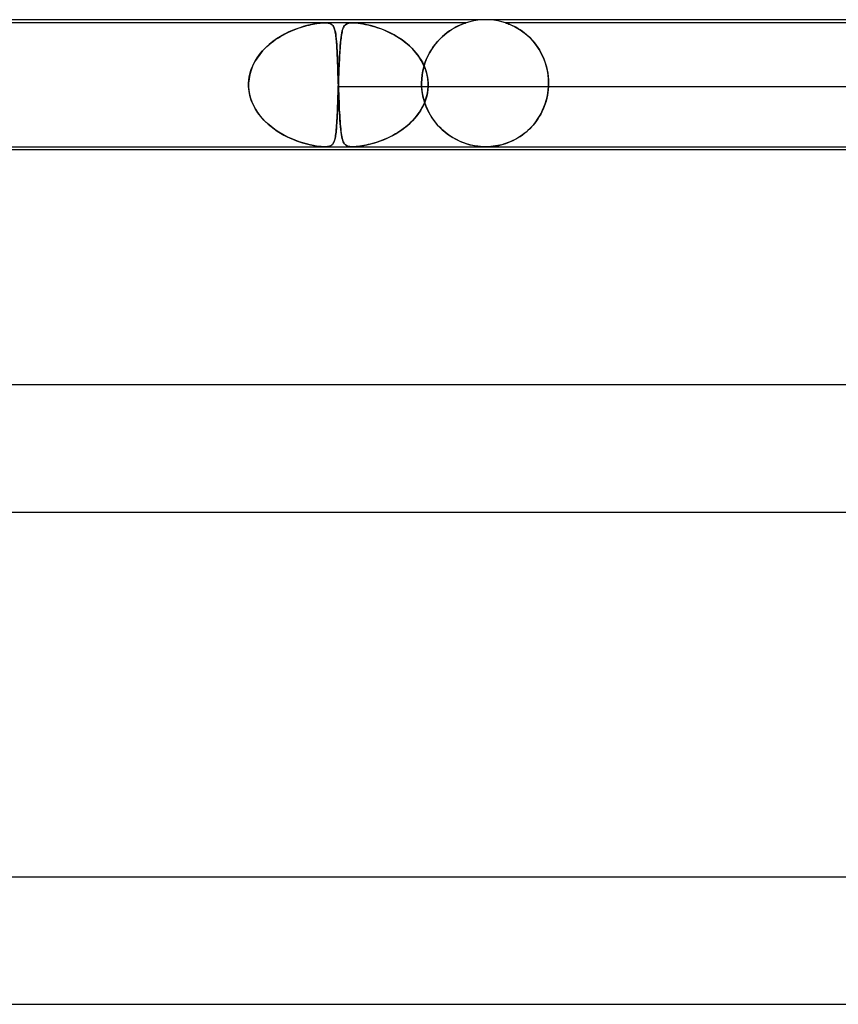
# Model space of a CAD drawing. Header units: millimetres. Extents: x -485 to 485, y -2 to 310.
# Tile 54 of 82: x 66 to 92, y 279 to 310. Entities that reach past the tile are written whole.
import ezdxf

# ---------------------------------------------------------------- set-up
doc = ezdxf.new("R2010")
doc.units = ezdxf.units.MM
doc.layers.add('HIDDEN', color=7, linetype='Continuous')
doc.layers.add('THICK', color=7, linetype='Continuous')

msp = doc.modelspace()

# ---------------------------------------------------------------- linework, layer by layer
at = {"layer": 'HIDDEN'}
for p, q in [((81, 310), (80.873, 309.996)), ((81.127, 309.996), (81, 310)), ((75.926, 309.9), (57.717, 309.9)), ((75.019, 309.706), (74.899, 309.658)), ((74.936, 309.673), (75.011, 309.703)), ((75.011, 309.703), (75.085, 309.73)), ((75.137, 309.748), (75.019, 309.706)), ((75.085, 309.73), (75.158, 309.755)), ((75.251, 309.784), (75.137, 309.748)), ((75.158, 309.755), (75.228, 309.777)), ((75.228, 309.777), (75.297, 309.797)), ((75.362, 309.814), (75.251, 309.784)), ((75.297, 309.797), (75.365, 309.815)), ((75.468, 309.84), (75.362, 309.814)), ((75.365, 309.815), (75.431, 309.831)), ((75.431, 309.831), (75.496, 309.846)), ((75.568, 309.86), (75.468, 309.84)), ((75.496, 309.846), (75.558, 309.859)), ((75.558, 309.859), (75.618, 309.869)), ((75.656, 309.876), (75.568, 309.86)), ((75.618, 309.869), (75.675, 309.879)), ((75.729, 309.886), (75.656, 309.876)), ((75.675, 309.879), (75.731, 309.886)), ((75.789, 309.893), (75.729, 309.886)), ((75.731, 309.886), (75.784, 309.892)), ((75.784, 309.892), (75.835, 309.897)), ((75.838, 309.897), (75.789, 309.893)), ((75.835, 309.897), (75.883, 309.899)), ((75.883, 309.899), (75.838, 309.897)), ((75.883, 309.899), (75.926, 309.9)), ((75.926, 309.9), (75.883, 309.899)), ((75.926, 309.9), (75.965, 309.899)), ((75.966, 309.899), (75.926, 309.9)), ((80.376, 309.9), (75.926, 309.9)), ((75.965, 309.899), (76, 309.897)), ((76.002, 309.897), (75.966, 309.899)), ((76, 309.897), (76.032, 309.893)), ((76.035, 309.892), (76.002, 309.897)), ((76.032, 309.893), (76.064, 309.886)), ((76.063, 309.886), (76.035, 309.892)), ((76.088, 309.879), (76.063, 309.886)), ((76.064, 309.886), (76.096, 309.876)), ((76.111, 309.869), (76.088, 309.879)), ((76.096, 309.876), (76.128, 309.86)), ((76.131, 309.859), (76.111, 309.869)), ((76.128, 309.86), (76.157, 309.84)), ((76.149, 309.846), (76.131, 309.859)), ((76.166, 309.831), (76.149, 309.846)), ((76.157, 309.84), (76.181, 309.814)), ((76.18, 309.815), (76.166, 309.831)), ((76.193, 309.797), (76.18, 309.815)), ((76.181, 309.814), (76.202, 309.784)), ((76.205, 309.777), (76.193, 309.797)), ((76.202, 309.784), (76.219, 309.748)), ((76.216, 309.755), (76.205, 309.777)), ((76.226, 309.73), (76.216, 309.755)), ((76.219, 309.748), (76.235, 309.706)), ((76.236, 309.703), (76.226, 309.73)), ((76.235, 309.706), (76.248, 309.658)), ((76.244, 309.673), (76.236, 309.703)), ((76.478, 309.647), (76.494, 309.7)), ((76.5, 309.719), (76.489, 309.686)), ((76.494, 309.7), (76.511, 309.745)), ((76.512, 309.748), (76.5, 309.719)), ((76.511, 309.745), (76.53, 309.783)), ((76.525, 309.774), (76.512, 309.748)), ((76.539, 309.797), (76.525, 309.774)), ((76.53, 309.783), (76.552, 309.814)), ((76.555, 309.817), (76.539, 309.797)), ((76.552, 309.814), (76.577, 309.84)), ((76.573, 309.836), (76.555, 309.817)), ((76.594, 309.853), (76.573, 309.836)), ((76.577, 309.84), (76.606, 309.861)), ((76.619, 309.867), (76.594, 309.853)), ((76.606, 309.861), (76.64, 309.877)), ((76.648, 309.879), (76.619, 309.867)), ((76.64, 309.877), (76.681, 309.888)), ((76.683, 309.889), (76.648, 309.879)), ((76.681, 309.888), (76.728, 309.896)), ((76.725, 309.896), (76.683, 309.889)), ((76.775, 309.899), (76.725, 309.896)), ((76.728, 309.896), (76.784, 309.9)), ((76.836, 309.9), (76.775, 309.899)), ((76.784, 309.9), (76.846, 309.899)), ((76.907, 309.896), (76.836, 309.9)), ((76.846, 309.899), (76.912, 309.896)), ((76.986, 309.888), (76.907, 309.896)), ((76.912, 309.896), (76.982, 309.889)), ((76.982, 309.889), (77.055, 309.879)), ((77.072, 309.877), (76.986, 309.888)), ((77.055, 309.879), (77.13, 309.867)), ((77.166, 309.861), (77.072, 309.877)), ((77.13, 309.867), (77.206, 309.853)), ((77.266, 309.84), (77.166, 309.861)), ((77.206, 309.853), (77.283, 309.836)), ((77.372, 309.814), (77.266, 309.84)), ((77.283, 309.836), (77.359, 309.817)), ((77.359, 309.817), (77.435, 309.797)), ((77.484, 309.783), (77.372, 309.814)), ((77.435, 309.797), (77.513, 309.774)), ((77.603, 309.745), (77.484, 309.783)), ((77.513, 309.774), (77.594, 309.748)), ((77.594, 309.748), (77.677, 309.719)), ((77.727, 309.7), (77.603, 309.745)), ((77.677, 309.719), (77.762, 309.686)), ((77.854, 309.647), (77.727, 309.7)), ((79.931, 309.693), (79.858, 309.646)), ((79.921, 309.687), (79.992, 309.73)), ((80.001, 309.735), (79.931, 309.693)), ((79.992, 309.73), (80.06, 309.767)), ((80.068, 309.771), (80.001, 309.735)), ((80.06, 309.767), (80.123, 309.799)), ((80.13, 309.802), (80.068, 309.771)), ((80.123, 309.799), (80.181, 309.825)), ((80.187, 309.828), (80.13, 309.802)), ((80.181, 309.825), (80.232, 309.847)), ((80.238, 309.85), (80.187, 309.828)), ((80.232, 309.847), (80.276, 309.865)), ((80.281, 309.867), (80.238, 309.85)), ((80.276, 309.865), (80.311, 309.878)), ((80.314, 309.879), (80.281, 309.867)), ((80.311, 309.878), (80.337, 309.887)), ((80.338, 309.888), (80.314, 309.879)), ((80.337, 309.887), (80.355, 309.893)), ((80.355, 309.893), (80.338, 309.888)), ((80.355, 309.893), (80.367, 309.897)), ((80.366, 309.897), (80.355, 309.893)), ((80.373, 309.899), (80.366, 309.897)), ((80.367, 309.897), (80.373, 309.899)), ((80.373, 309.899), (80.375, 309.9)), ((80.375, 309.9), (80.373, 309.899)), ((80.497, 309.936), (80.376, 309.9)), ((80.621, 309.964), (80.497, 309.936)), ((80.747, 309.984), (80.621, 309.964)), ((80.873, 309.996), (80.747, 309.984)), ((81.253, 309.984), (81.127, 309.996)), ((81.379, 309.964), (81.253, 309.984)), ((81.503, 309.936), (81.379, 309.964)), ((81.624, 309.9), (81.503, 309.936)), ((81.628, 309.899), (81.624, 309.9)), ((81.624, 309.9), (81.629, 309.899)), ((107.376, 309.9), (81.624, 309.9)), ((81.638, 309.896), (81.628, 309.899)), ((81.629, 309.899), (81.642, 309.894)), ((81.655, 309.889), (81.638, 309.896)), ((81.642, 309.894), (81.663, 309.887)), ((81.681, 309.88), (81.655, 309.889)), ((81.663, 309.887), (81.693, 309.876)), ((81.714, 309.868), (81.681, 309.88)), ((81.693, 309.876), (81.728, 309.862)), ((81.754, 309.852), (81.714, 309.868)), ((81.728, 309.862), (81.767, 309.846)), ((81.8, 309.832), (81.754, 309.852)), ((81.767, 309.846), (81.809, 309.828)), ((81.85, 309.809), (81.8, 309.832)), ((81.809, 309.828), (81.853, 309.808)), ((81.905, 309.782), (81.85, 309.809)), ((81.853, 309.808), (81.901, 309.784)), ((81.901, 309.784), (81.951, 309.757)), ((81.962, 309.752), (81.905, 309.782)), ((81.951, 309.757), (82.005, 309.727)), ((82.022, 309.717), (81.962, 309.752)), ((82.005, 309.727), (82.061, 309.692)), ((82.085, 309.677), (82.022, 309.717)), ((82.061, 309.692), (82.119, 309.654)), ((74.411, 309.397), (74.293, 309.313)), ((74.314, 309.328), (74.389, 309.382)), ((74.389, 309.382), (74.466, 309.432)), ((74.532, 309.473), (74.411, 309.397)), ((74.466, 309.432), (74.545, 309.48)), ((74.655, 309.541), (74.532, 309.473)), ((74.545, 309.48), (74.624, 309.525)), ((74.624, 309.525), (74.703, 309.567)), ((74.777, 309.603), (74.655, 309.541)), ((74.703, 309.567), (74.781, 309.605)), ((74.899, 309.658), (74.777, 309.603)), ((74.781, 309.605), (74.859, 309.641)), ((74.859, 309.641), (74.936, 309.673)), ((76.252, 309.641), (76.244, 309.673)), ((76.248, 309.658), (76.26, 309.603)), ((76.259, 309.605), (76.252, 309.641)), ((76.266, 309.567), (76.259, 309.605)), ((76.26, 309.603), (76.27, 309.541)), ((76.272, 309.525), (76.266, 309.567)), ((76.27, 309.541), (76.279, 309.473)), ((76.278, 309.48), (76.272, 309.525)), ((76.284, 309.432), (76.278, 309.48)), ((76.279, 309.473), (76.288, 309.397)), ((76.289, 309.382), (76.284, 309.432)), ((76.288, 309.397), (76.295, 309.313)), ((76.294, 309.328), (76.289, 309.382)), ((76.432, 309.362), (76.442, 309.444)), ((76.438, 309.417), (76.432, 309.361)), ((76.445, 309.471), (76.438, 309.417)), ((76.442, 309.444), (76.453, 309.519)), ((76.453, 309.521), (76.445, 309.471)), ((76.453, 309.519), (76.465, 309.587)), ((76.461, 309.568), (76.453, 309.521)), ((76.47, 309.611), (76.461, 309.568)), ((76.465, 309.587), (76.478, 309.647)), ((76.479, 309.65), (76.47, 309.611)), ((76.489, 309.686), (76.479, 309.65)), ((77.762, 309.686), (77.848, 309.65)), ((77.848, 309.65), (77.935, 309.611)), ((77.984, 309.587), (77.854, 309.647)), ((77.935, 309.611), (78.022, 309.568)), ((78.113, 309.519), (77.984, 309.587)), ((78.022, 309.568), (78.11, 309.521)), ((78.11, 309.521), (78.196, 309.471)), ((78.24, 309.444), (78.113, 309.519)), ((78.196, 309.471), (78.281, 309.417)), ((78.362, 309.362), (78.24, 309.444)), ((78.281, 309.417), (78.363, 309.361)), ((79.48, 309.314), (79.551, 309.39)), ((79.562, 309.401), (79.489, 309.324)), ((79.551, 309.39), (79.623, 309.46)), ((79.635, 309.471), (79.562, 309.401)), ((79.623, 309.46), (79.697, 309.525)), ((79.71, 309.535), (79.635, 309.471)), ((79.697, 309.525), (79.772, 309.584)), ((79.784, 309.593), (79.71, 309.535)), ((79.772, 309.584), (79.847, 309.638)), ((79.858, 309.646), (79.784, 309.593)), ((79.847, 309.638), (79.921, 309.687)), ((82.15, 309.632), (82.085, 309.677)), ((82.119, 309.654), (82.178, 309.611)), ((82.218, 309.581), (82.15, 309.632)), ((82.178, 309.611), (82.238, 309.565)), ((82.286, 309.525), (82.218, 309.581)), ((82.238, 309.565), (82.299, 309.513)), ((82.355, 309.462), (82.286, 309.525)), ((82.299, 309.513), (82.36, 309.458)), ((82.424, 309.394), (82.355, 309.462)), ((82.36, 309.458), (82.419, 309.399)), ((82.419, 309.399), (82.477, 309.336)), ((82.492, 309.319), (82.424, 309.394)), ((73.968, 309.018), (74.032, 309.086)), ((74.071, 309.124), (73.97, 309.019)), ((74.032, 309.086), (74.099, 309.151)), ((74.179, 309.221), (74.071, 309.124)), ((74.099, 309.151), (74.168, 309.213)), ((74.168, 309.213), (74.24, 309.272)), ((74.293, 309.313), (74.179, 309.221)), ((74.24, 309.272), (74.314, 309.328)), ((76.298, 309.272), (76.294, 309.328)), ((76.295, 309.313), (76.302, 309.221)), ((76.302, 309.213), (76.298, 309.272)), ((76.302, 309.221), (76.308, 309.124)), ((76.306, 309.151), (76.302, 309.213)), ((76.31, 309.086), (76.306, 309.151)), ((76.308, 309.124), (76.314, 309.019)), ((76.314, 309.018), (76.31, 309.086)), ((76.4, 308.961), (76.407, 309.073)), ((76.409, 309.106), (76.404, 309.035)), ((76.407, 309.073), (76.415, 309.176)), ((76.415, 309.174), (76.409, 309.106)), ((76.415, 309.176), (76.423, 309.273)), ((76.42, 309.239), (76.415, 309.174)), ((76.426, 309.302), (76.42, 309.239)), ((76.423, 309.273), (76.432, 309.362)), ((76.432, 309.361), (76.426, 309.302)), ((78.48, 309.273), (78.362, 309.362)), ((78.363, 309.361), (78.443, 309.302)), ((78.443, 309.302), (78.52, 309.239)), ((78.592, 309.176), (78.48, 309.273)), ((78.52, 309.239), (78.595, 309.174)), ((78.698, 309.073), (78.592, 309.176)), ((78.595, 309.174), (78.666, 309.106)), ((78.666, 309.106), (78.734, 309.035)), ((78.797, 308.961), (78.698, 309.073)), ((79.284, 309.055), (79.346, 309.147)), ((79.351, 309.154), (79.287, 309.059)), ((79.346, 309.147), (79.411, 309.233)), ((79.419, 309.242), (79.351, 309.154)), ((79.411, 309.233), (79.48, 309.314)), ((79.489, 309.324), (79.419, 309.242)), ((82.477, 309.336), (82.533, 309.269)), ((82.558, 309.237), (82.492, 309.319)), ((82.533, 309.269), (82.587, 309.199)), ((82.621, 309.151), (82.558, 309.237)), ((82.587, 309.199), (82.638, 309.125)), ((82.681, 309.058), (82.621, 309.151)), ((82.638, 309.125), (82.688, 309.048)), ((73.793, 308.792), (73.718, 308.67)), ((73.746, 308.718), (73.796, 308.797)), ((73.877, 308.909), (73.793, 308.792)), ((73.796, 308.797), (73.85, 308.873)), ((73.85, 308.873), (73.907, 308.947)), ((73.97, 309.019), (73.877, 308.909)), ((73.907, 308.947), (73.968, 309.018)), ((76.314, 309.019), (76.319, 308.909)), ((76.317, 308.947), (76.314, 309.018)), ((76.321, 308.873), (76.317, 308.947)), ((76.319, 308.909), (76.324, 308.792)), ((76.324, 308.797), (76.321, 308.873)), ((76.327, 308.718), (76.324, 308.797)), ((76.324, 308.792), (76.329, 308.67)), ((76.386, 308.717), (76.393, 308.843)), ((76.391, 308.804), (76.386, 308.722)), ((76.395, 308.883), (76.391, 308.804)), ((76.393, 308.843), (76.4, 308.961)), ((76.4, 308.96), (76.395, 308.883)), ((76.404, 309.035), (76.4, 308.96)), ((78.734, 309.035), (78.798, 308.96)), ((78.887, 308.843), (78.797, 308.961)), ((78.798, 308.96), (78.858, 308.883)), ((78.858, 308.883), (78.914, 308.804)), ((78.968, 308.717), (78.887, 308.843)), ((78.914, 308.804), (78.965, 308.722)), ((79.123, 308.746), (79.172, 308.854)), ((79.172, 308.854), (79.123, 308.744)), ((79.227, 308.959), (79.172, 308.854)), ((79.172, 308.854), (79.226, 308.957)), ((79.226, 308.957), (79.284, 309.055)), ((79.287, 309.059), (79.227, 308.959)), ((82.737, 308.96), (82.681, 309.058)), ((82.688, 309.048), (82.734, 308.966)), ((82.734, 308.966), (82.777, 308.882)), ((82.789, 308.856), (82.737, 308.96)), ((82.777, 308.882), (82.816, 308.794)), ((82.836, 308.746), (82.789, 308.856)), ((82.816, 308.794), (82.852, 308.704)), ((73.592, 308.374), (73.623, 308.464)), ((73.655, 308.542), (73.604, 308.411)), ((73.623, 308.464), (73.659, 308.551)), ((73.718, 308.67), (73.655, 308.542)), ((73.659, 308.551), (73.7, 308.636)), ((73.7, 308.636), (73.746, 308.718)), ((76.33, 308.636), (76.327, 308.718)), ((76.329, 308.67), (76.334, 308.542)), ((76.333, 308.551), (76.33, 308.636)), ((76.336, 308.464), (76.333, 308.551)), ((76.334, 308.542), (76.338, 308.411)), ((76.34, 308.374), (76.336, 308.464)), ((76.374, 308.462), (76.371, 308.372)), ((76.374, 308.445), (76.38, 308.584)), ((76.378, 308.551), (76.374, 308.462)), ((76.382, 308.638), (76.378, 308.551)), ((76.38, 308.584), (76.386, 308.717)), ((76.386, 308.722), (76.382, 308.638)), ((78.965, 308.722), (79.011, 308.638)), ((79.038, 308.584), (78.968, 308.717)), ((79.011, 308.638), (79.053, 308.551)), ((79.043, 308.508), (79.014, 308.385)), ((79.015, 308.39), (79.044, 308.513)), ((79.095, 308.445), (79.038, 308.584)), ((79.079, 308.628), (79.043, 308.508)), ((79.044, 308.513), (79.081, 308.632)), ((79.053, 308.551), (79.089, 308.462)), ((79.123, 308.744), (79.079, 308.628)), ((79.081, 308.632), (79.123, 308.746)), ((79.089, 308.462), (79.119, 308.372)), ((82.877, 308.632), (82.836, 308.746)), ((82.852, 308.704), (82.884, 308.61)), ((82.911, 308.513), (82.877, 308.632)), ((82.884, 308.61), (82.911, 308.513)), ((82.939, 308.39), (82.911, 308.513)), ((82.911, 308.513), (82.934, 308.414)), ((73.534, 308.095), (73.547, 308.189)), ((73.565, 308.276), (73.54, 308.139)), ((73.547, 308.189), (73.566, 308.282)), ((73.604, 308.411), (73.565, 308.276)), ((73.566, 308.282), (73.592, 308.374)), ((76.338, 308.411), (76.343, 308.276)), ((76.343, 308.282), (76.34, 308.374)), ((76.346, 308.189), (76.343, 308.282)), ((76.343, 308.276), (76.348, 308.139)), ((76.349, 308.095), (76.346, 308.189)), ((76.356, 308), (76.362, 308.152)), ((76.363, 308.187), (76.36, 308.093)), ((76.362, 308.152), (76.368, 308.301)), ((76.367, 308.279), (76.363, 308.187)), ((76.371, 308.372), (76.367, 308.279)), ((76.368, 308.301), (76.374, 308.445)), ((78.979, 308.133), (78.993, 308.263)), ((78.992, 308.259), (78.979, 308.13)), ((79.014, 308.385), (78.992, 308.259)), ((78.993, 308.263), (79.015, 308.39)), ((79.139, 308.301), (79.095, 308.445)), ((79.119, 308.372), (79.144, 308.279)), ((79.168, 308.152), (79.139, 308.301)), ((79.144, 308.279), (79.163, 308.187)), ((79.163, 308.187), (79.175, 308.093)), ((79.181, 308), (79.168, 308.152)), ((82.934, 308.414), (82.952, 308.313)), ((82.959, 308.262), (82.939, 308.39)), ((82.952, 308.313), (82.965, 308.21)), ((82.972, 308.132), (82.959, 308.262)), ((82.965, 308.21), (82.973, 308.105)), ((73.527, 307.983), (73.528, 308)), ((73.528, 308), (73.527, 307.983)), ((73.527, 307.967), (73.527, 307.983)), ((73.527, 307.983), (73.527, 307.967)), ((73.527, 307.95), (73.527, 307.967)), ((73.527, 307.967), (73.527, 307.95)), ((73.527, 307.933), (73.527, 307.95)), ((73.527, 307.95), (73.527, 307.933)), ((73.527, 307.917), (73.527, 307.933)), ((73.527, 307.933), (73.527, 307.917)), ((73.528, 307.9), (73.527, 307.917)), ((73.527, 307.917), (73.528, 307.9)), ((73.54, 308.139), (73.528, 308)), ((73.528, 308), (73.534, 308.095)), ((73.54, 307.754), (73.528, 307.9)), ((73.528, 307.9), (73.538, 307.774)), ((76.348, 308.139), (76.352, 308)), ((76.352, 308), (76.349, 308.095)), ((76.353, 307.9), (76.349, 307.797)), ((76.349, 307.792), (76.353, 307.9)), ((76.352, 308), (76.353, 307.983)), ((76.353, 307.983), (76.352, 308)), ((76.353, 307.983), (76.354, 307.967)), ((76.354, 307.967), (76.353, 307.983)), ((76.354, 307.933), (76.353, 307.917)), ((76.353, 307.917), (76.354, 307.933)), ((76.353, 307.917), (76.353, 307.9)), ((76.353, 307.9), (76.353, 307.917)), ((76.353, 307.9), (92.622, 307.9)), ((76.354, 307.967), (76.354, 307.95)), ((76.354, 307.95), (76.354, 307.967)), ((76.354, 307.95), (76.355, 307.933)), ((76.355, 307.95), (76.354, 307.933)), ((76.355, 307.933), (76.354, 307.95)), ((76.354, 307.933), (76.355, 307.95)), ((76.356, 307.983), (76.355, 307.967)), ((76.355, 307.967), (76.356, 307.983)), ((76.355, 307.967), (76.355, 307.95)), ((76.355, 307.95), (76.355, 307.967)), ((76.355, 307.933), (76.355, 307.917)), ((76.355, 307.917), (76.355, 307.933)), ((76.355, 307.917), (76.356, 307.9)), ((76.356, 307.9), (76.355, 307.917)), ((76.36, 308.093), (76.356, 308)), ((76.356, 308), (76.356, 307.983)), ((76.356, 307.983), (76.356, 308)), ((76.356, 307.9), (76.36, 307.774)), ((76.361, 307.754), (76.356, 307.9)), ((78.975, 308), (78.979, 308.133)), ((78.979, 308.13), (78.975, 308)), ((78.975, 308), (78.975, 307.983)), ((78.975, 307.983), (78.975, 308)), ((78.975, 307.983), (78.975, 307.967)), ((78.975, 307.967), (78.975, 307.983)), ((78.975, 307.967), (78.975, 307.95)), ((78.975, 307.95), (78.975, 307.967)), ((78.975, 307.95), (78.976, 307.933)), ((78.976, 307.933), (78.975, 307.95)), ((78.976, 307.933), (78.976, 307.917)), ((78.976, 307.917), (78.976, 307.933)), ((78.976, 307.917), (78.977, 307.9)), ((78.977, 307.9), (78.976, 307.917)), ((78.994, 307.724), (78.977, 307.9)), ((78.977, 307.9), (78.988, 307.771)), ((79.173, 307.792), (79.181, 307.9)), ((79.181, 307.9), (79.174, 307.797)), ((79.175, 308.093), (79.181, 308)), ((79.182, 307.983), (79.181, 308)), ((79.181, 308), (79.182, 307.983)), ((79.181, 307.9), (79.182, 307.917)), ((79.182, 307.917), (79.181, 307.9)), ((79.181, 307.9), (95.451, 307.9)), ((79.182, 307.967), (79.182, 307.983)), ((79.182, 307.983), (79.182, 307.967)), ((79.182, 307.95), (79.182, 307.967)), ((79.182, 307.967), (79.182, 307.95)), ((79.182, 307.933), (79.182, 307.95)), ((79.182, 307.95), (79.182, 307.933)), ((79.182, 307.917), (79.182, 307.933)), ((79.182, 307.933), (79.182, 307.917)), ((82.965, 307.787), (82.973, 307.9)), ((82.973, 307.9), (82.966, 307.805)), ((82.976, 308), (82.972, 308.132)), ((82.973, 308.105), (82.976, 308)), ((82.973, 307.9), (82.974, 307.917)), ((82.974, 307.917), (82.973, 307.9)), ((82.974, 307.917), (82.975, 307.933)), ((82.975, 307.933), (82.974, 307.917)), ((82.975, 307.95), (82.976, 307.967)), ((82.976, 307.967), (82.975, 307.95)), ((82.975, 307.933), (82.975, 307.95)), ((82.975, 307.95), (82.975, 307.933)), ((82.976, 307.983), (82.976, 308)), ((82.976, 308), (82.976, 307.983)), ((82.976, 307.967), (82.976, 307.983)), ((82.976, 307.983), (82.976, 307.967)), ((73.538, 307.774), (73.559, 307.65)), ((73.568, 307.61), (73.54, 307.754)), ((73.559, 307.65), (73.591, 307.528)), ((73.61, 307.469), (73.568, 307.61)), ((73.591, 307.528), (73.633, 307.409)), ((76.338, 307.476), (76.342, 307.58)), ((76.342, 307.596), (76.339, 307.499)), ((76.346, 307.696), (76.342, 307.596)), ((76.342, 307.58), (76.345, 307.686)), ((76.345, 307.686), (76.349, 307.792)), ((76.349, 307.797), (76.346, 307.696)), ((76.36, 307.774), (76.365, 307.65)), ((76.367, 307.61), (76.361, 307.754)), ((76.365, 307.65), (76.37, 307.528)), ((76.372, 307.469), (76.367, 307.61)), ((76.37, 307.528), (76.375, 307.409)), ((78.988, 307.771), (79.007, 307.644)), ((79.027, 307.55), (78.994, 307.724)), ((79.007, 307.644), (79.034, 307.52)), ((79.074, 307.382), (79.027, 307.55)), ((79.102, 307.476), (79.134, 307.58)), ((79.138, 307.596), (79.11, 307.499)), ((79.134, 307.58), (79.158, 307.686)), ((79.159, 307.696), (79.138, 307.596)), ((79.158, 307.686), (79.173, 307.792)), ((79.174, 307.797), (79.159, 307.696)), ((82.92, 307.527), (82.897, 307.438)), ((82.902, 307.456), (82.929, 307.565)), ((82.94, 307.619), (82.92, 307.527)), ((82.929, 307.565), (82.95, 307.675)), ((82.955, 307.711), (82.94, 307.619)), ((82.95, 307.675), (82.965, 307.787)), ((82.966, 307.805), (82.955, 307.711)), ((73.666, 307.332), (73.61, 307.469)), ((73.633, 307.409), (73.684, 307.295)), ((73.736, 307.199), (73.666, 307.332)), ((73.684, 307.295), (73.743, 307.186)), ((76.328, 307.221), (76.325, 307.134)), ((76.327, 307.179), (76.331, 307.275)), ((76.332, 307.311), (76.328, 307.221)), ((76.331, 307.275), (76.334, 307.375)), ((76.335, 307.403), (76.332, 307.311)), ((76.334, 307.375), (76.338, 307.476)), ((76.339, 307.499), (76.335, 307.403)), ((76.378, 307.332), (76.372, 307.469)), ((76.375, 307.409), (76.38, 307.295)), ((76.385, 307.199), (76.378, 307.332)), ((76.38, 307.295), (76.385, 307.186)), ((78.989, 307.221), (78.937, 307.134)), ((78.965, 307.179), (79.018, 307.275)), ((79.035, 307.311), (78.989, 307.221)), ((79.018, 307.275), (79.063, 307.375)), ((79.034, 307.52), (79.069, 307.399)), ((79.075, 307.403), (79.035, 307.311)), ((79.063, 307.375), (79.102, 307.476)), ((79.069, 307.399), (79.11, 307.283)), ((79.136, 307.221), (79.074, 307.382)), ((79.11, 307.499), (79.075, 307.403)), ((79.11, 307.283), (79.158, 307.171)), ((79.21, 307.067), (79.136, 307.221)), ((82.788, 307.147), (82.831, 307.247)), ((82.839, 307.266), (82.805, 307.184)), ((82.831, 307.247), (82.869, 307.35)), ((82.869, 307.351), (82.839, 307.266)), ((82.869, 307.35), (82.902, 307.456)), ((82.897, 307.438), (82.869, 307.351)), ((73.817, 307.072), (73.736, 307.199)), ((73.743, 307.186), (73.81, 307.081)), ((73.81, 307.081), (73.884, 306.981)), ((73.908, 306.951), (73.817, 307.072)), ((73.884, 306.981), (73.964, 306.886)), ((74.009, 306.838), (73.908, 306.951)), ((76.31, 306.826), (76.315, 306.909)), ((76.318, 306.97), (76.314, 306.893)), ((76.315, 306.909), (76.319, 306.995)), ((76.321, 307.05), (76.318, 306.97)), ((76.319, 306.995), (76.323, 307.086)), ((76.325, 307.134), (76.321, 307.05)), ((76.323, 307.086), (76.327, 307.179)), ((76.391, 307.072), (76.385, 307.199)), ((76.385, 307.186), (76.391, 307.081)), ((76.391, 307.081), (76.396, 306.981)), ((76.398, 306.951), (76.391, 307.072)), ((76.396, 306.981), (76.402, 306.886)), ((76.405, 306.838), (76.398, 306.951)), ((78.696, 306.826), (78.771, 306.909)), ((78.822, 306.97), (78.757, 306.893)), ((78.771, 306.909), (78.841, 306.995)), ((78.882, 307.05), (78.822, 306.97)), ((78.841, 306.995), (78.906, 307.086)), ((78.937, 307.134), (78.882, 307.05)), ((78.906, 307.086), (78.965, 307.179)), ((79.158, 307.171), (79.211, 307.065)), ((79.295, 306.924), (79.21, 307.067)), ((79.211, 307.065), (79.27, 306.963)), ((79.27, 306.963), (79.333, 306.867)), ((79.39, 306.791), (79.295, 306.924)), ((82.632, 306.87), (82.688, 306.958)), ((82.685, 306.953), (82.64, 306.881)), ((82.728, 307.027), (82.685, 306.953)), ((82.688, 306.958), (82.74, 307.051)), ((82.768, 307.104), (82.728, 307.027)), ((82.74, 307.051), (82.788, 307.147)), ((82.805, 307.184), (82.768, 307.104)), ((73.964, 306.886), (74.049, 306.797)), ((74.118, 306.731), (74.009, 306.838)), ((74.049, 306.797), (74.139, 306.712)), ((74.234, 306.632), (74.118, 306.731)), ((74.139, 306.712), (74.233, 306.633)), ((74.233, 306.633), (74.33, 306.559)), ((74.356, 306.541), (74.234, 306.632)), ((76.29, 306.533), (76.295, 306.601)), ((76.297, 306.619), (76.292, 306.56)), ((76.295, 306.601), (76.301, 306.672)), ((76.301, 306.682), (76.297, 306.619)), ((76.306, 306.749), (76.301, 306.682)), ((76.301, 306.672), (76.306, 306.747)), ((76.306, 306.747), (76.31, 306.826)), ((76.31, 306.819), (76.306, 306.749)), ((76.314, 306.893), (76.31, 306.819)), ((76.402, 306.886), (76.408, 306.797)), ((76.413, 306.731), (76.405, 306.838)), ((76.408, 306.797), (76.415, 306.712)), ((76.422, 306.632), (76.413, 306.731)), ((76.415, 306.712), (76.421, 306.633)), ((76.421, 306.633), (76.429, 306.559)), ((76.43, 306.541), (76.422, 306.632)), ((78.354, 306.533), (78.445, 306.601)), ((78.469, 306.619), (78.391, 306.56)), ((78.445, 306.601), (78.533, 306.672)), ((78.545, 306.682), (78.469, 306.619)), ((78.533, 306.672), (78.617, 306.747)), ((78.619, 306.749), (78.545, 306.682)), ((78.617, 306.747), (78.696, 306.826)), ((78.69, 306.819), (78.619, 306.749)), ((78.757, 306.893), (78.69, 306.819)), ((79.333, 306.867), (79.401, 306.776)), ((79.493, 306.668), (79.39, 306.791)), ((79.401, 306.776), (79.472, 306.691)), ((79.472, 306.691), (79.546, 306.611)), ((79.603, 306.556), (79.493, 306.668)), ((79.546, 306.611), (79.624, 306.536)), ((82.374, 306.56), (82.443, 306.63)), ((82.437, 306.624), (82.382, 306.567)), ((82.491, 306.684), (82.437, 306.624)), ((82.443, 306.63), (82.509, 306.705)), ((82.543, 306.747), (82.491, 306.684)), ((82.509, 306.705), (82.572, 306.785)), ((82.592, 306.813), (82.543, 306.747)), ((82.572, 306.785), (82.632, 306.87)), ((82.64, 306.881), (82.592, 306.813)), ((74.33, 306.559), (74.431, 306.49)), ((74.48, 306.458), (74.356, 306.541)), ((74.431, 306.49), (74.533, 306.426)), ((74.607, 306.384), (74.48, 306.458)), ((74.533, 306.426), (74.635, 306.368)), ((74.736, 306.317), (74.607, 306.384)), ((74.635, 306.368), (74.737, 306.316)), ((74.864, 306.257), (74.736, 306.317)), ((74.737, 306.316), (74.838, 306.268)), ((76.252, 306.263), (76.261, 306.307)), ((76.262, 306.314), (76.254, 306.275)), ((76.261, 306.307), (76.269, 306.357)), ((76.269, 306.357), (76.262, 306.314)), ((76.269, 306.357), (76.276, 306.411)), ((76.275, 306.402), (76.269, 306.357)), ((76.281, 306.451), (76.275, 306.402)), ((76.276, 306.411), (76.283, 306.47)), ((76.287, 306.504), (76.281, 306.451)), ((76.283, 306.47), (76.29, 306.533)), ((76.292, 306.56), (76.287, 306.504)), ((76.429, 306.559), (76.437, 306.49)), ((76.44, 306.458), (76.43, 306.541)), ((76.437, 306.49), (76.445, 306.426)), ((76.451, 306.384), (76.44, 306.458)), ((76.445, 306.426), (76.454, 306.368)), ((76.463, 306.317), (76.451, 306.384)), ((76.454, 306.368), (76.463, 306.316)), ((76.476, 306.257), (76.463, 306.317)), ((76.463, 306.316), (76.473, 306.268)), ((77.875, 306.263), (77.971, 306.307)), ((77.986, 306.314), (77.903, 306.275)), ((77.971, 306.307), (78.068, 306.357)), ((78.068, 306.357), (77.986, 306.314)), ((78.068, 306.357), (78.164, 306.411)), ((78.15, 306.402), (78.068, 306.357)), ((78.232, 306.451), (78.15, 306.402)), ((78.164, 306.411), (78.26, 306.47)), ((78.312, 306.504), (78.232, 306.451)), ((78.26, 306.47), (78.354, 306.533)), ((78.391, 306.56), (78.312, 306.504)), ((79.717, 306.456), (79.603, 306.556)), ((79.624, 306.536), (79.705, 306.466)), ((79.705, 306.466), (79.788, 306.401)), ((79.834, 306.368), (79.717, 306.456)), ((79.788, 306.401), (79.873, 306.341)), ((79.952, 306.291), (79.834, 306.368)), ((79.873, 306.341), (79.961, 306.286)), ((80.071, 306.225), (79.952, 306.291)), ((79.961, 306.286), (80.05, 306.236)), ((82.028, 306.289), (81.968, 306.254)), ((82.008, 306.278), (82.083, 306.325)), ((82.088, 306.328), (82.028, 306.289)), ((82.083, 306.325), (82.158, 306.377)), ((82.148, 306.369), (82.088, 306.328)), ((82.207, 306.414), (82.148, 306.369)), ((82.158, 306.377), (82.232, 306.433)), ((82.267, 306.462), (82.207, 306.414)), ((82.232, 306.433), (82.304, 306.494)), ((82.325, 306.513), (82.267, 306.462)), ((82.304, 306.494), (82.374, 306.56)), ((82.382, 306.567), (82.325, 306.513)), ((74.838, 306.268), (74.938, 306.225)), ((74.99, 306.205), (74.864, 306.257)), ((74.938, 306.225), (75.036, 306.187)), ((75.115, 306.159), (74.99, 306.205)), ((75.036, 306.187), (75.131, 306.154)), ((75.236, 306.12), (75.115, 306.159)), ((75.131, 306.154), (75.223, 306.124)), ((75.223, 306.124), (75.311, 306.099)), ((75.354, 306.087), (75.236, 306.12)), ((75.311, 306.099), (75.396, 306.077)), ((75.467, 306.06), (75.354, 306.087)), ((75.396, 306.077), (75.482, 306.057)), ((75.573, 306.038), (75.467, 306.06)), ((75.482, 306.057), (75.567, 306.04)), ((75.567, 306.04), (75.651, 306.025)), ((75.668, 306.022), (75.573, 306.038)), ((75.651, 306.025), (75.731, 306.014)), ((75.749, 306.011), (75.668, 306.022)), ((75.731, 306.014), (75.804, 306.006)), ((75.816, 306.005), (75.749, 306.011)), ((75.804, 306.006), (75.868, 306.001)), ((75.874, 306.001), (75.816, 306.005)), ((75.868, 306.001), (75.925, 306)), ((75.925, 306), (75.874, 306.001)), ((75.97, 306.001), (75.925, 306)), ((75.925, 306), (75.974, 306.001)), ((76.01, 306.004), (75.97, 306.001)), ((75.974, 306.001), (76.019, 306.006)), ((76.045, 306.01), (76.01, 306.004)), ((76.019, 306.006), (76.059, 306.013)), ((76.076, 306.018), (76.045, 306.01)), ((76.059, 306.013), (76.096, 306.025)), ((76.102, 306.027), (76.076, 306.018)), ((76.096, 306.025), (76.126, 306.039)), ((76.125, 306.039), (76.102, 306.027)), ((76.144, 306.051), (76.125, 306.039)), ((76.126, 306.039), (76.151, 306.057)), ((76.162, 306.066), (76.144, 306.051)), ((76.151, 306.057), (76.172, 306.077)), ((76.177, 306.083), (76.162, 306.066)), ((76.172, 306.077), (76.19, 306.099)), ((76.192, 306.102), (76.177, 306.083)), ((76.19, 306.099), (76.205, 306.124)), ((76.205, 306.124), (76.192, 306.102)), ((76.205, 306.124), (76.219, 306.153)), ((76.217, 306.148), (76.205, 306.124)), ((76.227, 306.176), (76.217, 306.148)), ((76.219, 306.153), (76.231, 306.185)), ((76.237, 306.206), (76.227, 306.176)), ((76.231, 306.185), (76.242, 306.222)), ((76.246, 306.239), (76.237, 306.206)), ((76.242, 306.222), (76.252, 306.263)), ((76.254, 306.275), (76.246, 306.239)), ((76.473, 306.268), (76.484, 306.225)), ((76.491, 306.205), (76.476, 306.257)), ((76.484, 306.225), (76.497, 306.187)), ((76.508, 306.159), (76.491, 306.205)), ((76.497, 306.187), (76.51, 306.154)), ((76.527, 306.12), (76.508, 306.159)), ((76.51, 306.154), (76.525, 306.124)), ((76.525, 306.124), (76.541, 306.099)), ((76.549, 306.087), (76.527, 306.12)), ((76.541, 306.099), (76.559, 306.077)), ((76.576, 306.06), (76.549, 306.087)), ((76.559, 306.077), (76.58, 306.057)), ((76.607, 306.038), (76.576, 306.06)), ((76.58, 306.057), (76.605, 306.04)), ((76.605, 306.04), (76.635, 306.025)), ((76.642, 306.022), (76.607, 306.038)), ((76.635, 306.025), (76.671, 306.014)), ((76.68, 306.011), (76.642, 306.022)), ((76.671, 306.014), (76.712, 306.006)), ((76.72, 306.005), (76.68, 306.011)), ((76.712, 306.006), (76.758, 306.001)), ((76.762, 306.001), (76.72, 306.005)), ((76.758, 306.001), (76.808, 306)), ((76.808, 306), (76.762, 306.001)), ((76.808, 306), (76.864, 306.001)), ((76.858, 306.001), (76.808, 306)), ((76.912, 306.004), (76.858, 306.001)), ((76.864, 306.001), (76.926, 306.006)), ((76.971, 306.01), (76.912, 306.004)), ((76.926, 306.006), (76.998, 306.013)), ((77.032, 306.018), (76.971, 306.01)), ((76.998, 306.013), (77.078, 306.025)), ((77.095, 306.027), (77.032, 306.018)), ((77.078, 306.025), (77.162, 306.039)), ((77.159, 306.039), (77.095, 306.027)), ((77.224, 306.051), (77.159, 306.039)), ((77.162, 306.039), (77.249, 306.057)), ((77.29, 306.066), (77.224, 306.051)), ((77.249, 306.057), (77.336, 306.077)), ((77.359, 306.083), (77.29, 306.066)), ((77.336, 306.077), (77.421, 306.099)), ((77.431, 306.102), (77.359, 306.083)), ((77.421, 306.099), (77.507, 306.124)), ((77.505, 306.124), (77.431, 306.102)), ((77.582, 306.148), (77.505, 306.124)), ((77.507, 306.124), (77.595, 306.153)), ((77.66, 306.176), (77.582, 306.148)), ((77.595, 306.153), (77.687, 306.185)), ((77.74, 306.206), (77.66, 306.176)), ((77.687, 306.185), (77.78, 306.222)), ((77.821, 306.239), (77.74, 306.206)), ((77.78, 306.222), (77.875, 306.263)), ((77.903, 306.275), (77.821, 306.239)), ((80.05, 306.236), (80.139, 306.192)), ((80.188, 306.169), (80.071, 306.225)), ((80.139, 306.192), (80.228, 306.152)), ((80.304, 306.123), (80.188, 306.169)), ((80.228, 306.152), (80.317, 306.118)), ((80.419, 306.085), (80.304, 306.123)), ((80.317, 306.118), (80.404, 306.089)), ((80.404, 306.089), (80.491, 306.065)), ((80.533, 306.054), (80.419, 306.085)), ((80.491, 306.065), (80.575, 306.045)), ((80.645, 306.031), (80.533, 306.054)), ((80.575, 306.045), (80.658, 306.029)), ((80.747, 306.016), (80.645, 306.031)), ((80.658, 306.029), (80.74, 306.017)), ((80.74, 306.017), (80.825, 306.007)), ((80.837, 306.006), (80.747, 306.016)), ((80.825, 306.007), (80.913, 306.002)), ((80.918, 306.002), (80.837, 306.006)), ((80.913, 306.002), (81, 306)), ((80.999, 306), (80.918, 306.002)), ((81.078, 306.002), (80.999, 306)), ((81, 306), (81.087, 306.002)), ((81.156, 306.006), (81.078, 306.002)), ((81.087, 306.002), (81.17, 306.008)), ((81.233, 306.014), (81.156, 306.006)), ((81.17, 306.008), (81.252, 306.016)), ((81.307, 306.024), (81.233, 306.014)), ((81.252, 306.016), (81.331, 306.028)), ((81.377, 306.037), (81.307, 306.024)), ((81.331, 306.028), (81.406, 306.042)), ((81.443, 306.051), (81.377, 306.037)), ((81.406, 306.042), (81.48, 306.059)), ((81.503, 306.065), (81.443, 306.051)), ((81.48, 306.059), (81.554, 306.079)), ((81.559, 306.081), (81.503, 306.065)), ((81.554, 306.079), (81.628, 306.103)), ((81.615, 306.098), (81.559, 306.081)), ((81.672, 306.118), (81.615, 306.098)), ((81.628, 306.103), (81.704, 306.13)), ((81.73, 306.14), (81.672, 306.118)), ((81.704, 306.13), (81.78, 306.161)), ((81.789, 306.165), (81.73, 306.14)), ((81.78, 306.161), (81.856, 306.196)), ((81.848, 306.192), (81.789, 306.165)), ((81.908, 306.221), (81.848, 306.192)), ((81.856, 306.196), (81.932, 306.234)), ((81.968, 306.254), (81.908, 306.221)), ((81.932, 306.234), (82.008, 306.278))]:
    msp.add_line(p, q, dxfattribs=at)
at = {"layer": 'THICK'}
for p, q in [((268, 310), (-268, 310)), ((2, 306), (188.085, 306)), ((187.395, 305.9), (38.184, 305.9)), ((275.5, 298.5), (-275.5, 298.5)), ((1.751, 294.5), (193.566, 294.5)), ((284, 283), (-284, 283)), ((1.801, 279), (199.541, 279))]:
    msp.add_line(p, q, dxfattribs=at)

doc.saveas('drawing.dxf')
